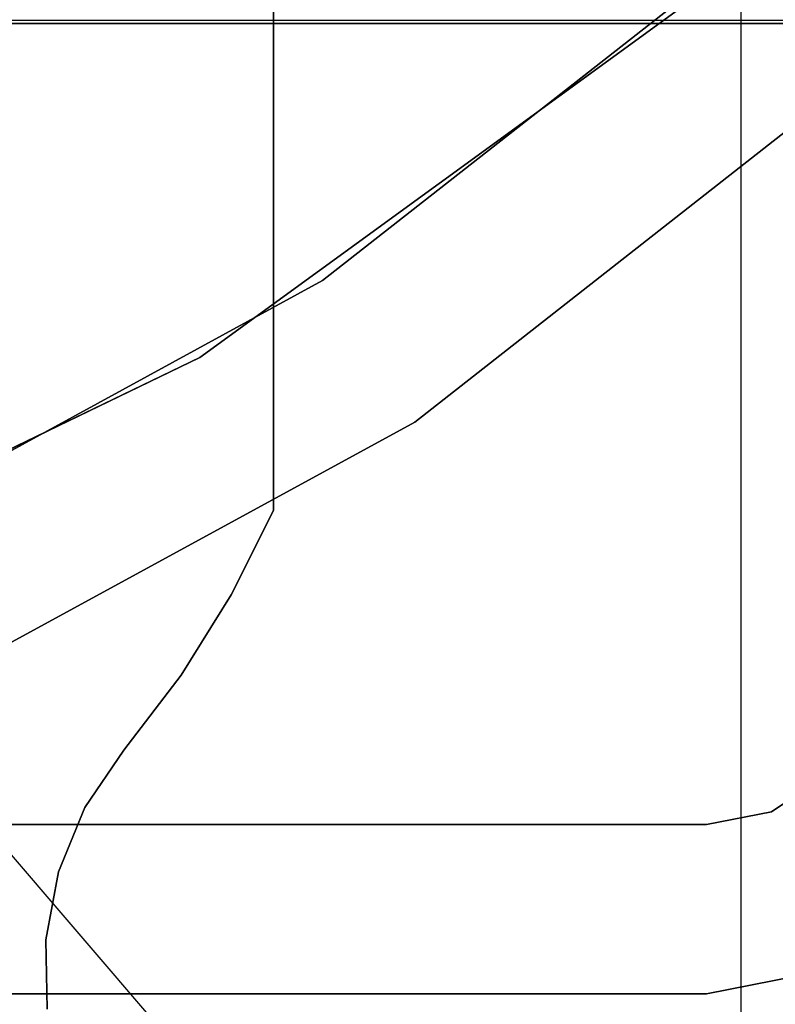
# Model space of a CAD drawing. Extents: x -18 to 18, y -209 to 194.
# Tile 39 of 108: x 8.94 to 13.41, y -80.06 to -74.24. Entities that reach past the tile are written whole.
import ezdxf

# ---------------------------------------------------------------- set-up
doc = ezdxf.new("R2010")
doc.units = 0
doc.header["$LTSCALE"] = 25.4
doc.layers.get('0').update_dxf_attribs({"linetype": 'CONTINUOUS'})

# ---------------------------------------------------------------- blocks, each defined once
blk = doc.blocks.new('PROFILE_FOCUS_15WB_STL')
at = {"color": 0}
for p, q in [((13.2019, 192, -38), (13.2019, -207, -38)), ((13.2019, 192, -38), (13.2019, -207, -38)), ((10.4401, -77.1431, -12.3), (10.4401, -65.7255, -12.3)), ((10.4401, -65.7255, -14.3), (10.4401, -77.1431, -14.3)), ((10.4401, -77.1431, -12.3), (10.4401, -65.7255, -12.3)), ((10.4401, -65.7255, -14.3), (10.4401, -77.1431, -14.3)), ((13.25, -73.8083, -11.2), (10.7281, -75.7845, -11.2)), ((10.7281, -75.7845, -11), (13.25, -73.8083, -11)), ((10.7281, -75.7845, -11), (13.25, -73.8083, -11)), ((13.25, -73.8083, -11.2), (10.7281, -75.7845, -11.2)), ((12.8336, -74.1829, -25.2), (10.0046, -76.2386, -25.2)), ((10.0046, -76.2386, -24.0022), (12.8336, -74.1829, -24.0022)), ((10.0046, -76.2386, -15.4), (12.8336, -74.1829, -15.4)), ((12.8336, -74.1829, -23.7022), (10.0046, -76.2386, -23.7022)), ((12.8336, -74.1829, -25.2), (10.0046, -76.2386, -25.2)), ((10.0046, -76.2386, -15.4), (12.8336, -74.1829, -15.4)), ((12.8336, -74.1829, -23.7022), (10.0046, -76.2386, -23.7022)), ((10.0046, -76.2386, -24.0022), (12.8336, -74.1829, -24.0022)), ((5.25, -74.2461, -26.2), (14.2425, -74.2461, -26.2)), ((5.25, -74.2461, -31.2), (14.2425, -74.2461, -31.2)), ((5.25, -74.2461, -26.2), (14.2425, -74.2461, -26.2)), ((5.25, -74.2461, -31.2), (14.2425, -74.2461, -31.2)), ((15, -74.2657, -70.5), (-15, -74.2657, -70.5)), ((-15, -74.2657, -61.8), (15, -74.2657, -61.8)), ((-15, -74.2657, -61.8), (15, -74.2657, -61.8)), ((15, -74.2657, -70.5), (-15, -74.2657, -70.5)), ((13.9552, -74.5182, -33), (11.275, -76.6216, -33)), ((13.9552, -74.5182, -33), (11.275, -76.6216, -33)), ((13.9552, -74.5182, -31.2), (11.275, -76.6216, -31.2)), ((13.9552, -74.5182, -25.0022), (11.275, -76.6216, -25.0022)), ((11.275, -76.6216, -26.2), (13.9552, -74.5182, -26.2)), ((11.275, -76.6216, -12.2), (13.9552, -74.5182, -12.2)), ((13.9552, -74.5182, -10), (11.275, -76.6216, -10)), ((13.9552, -74.5182, -14.4), (11.275, -76.6216, -14.4)), ((11.275, -76.6216, -22.7022), (13.9552, -74.5182, -22.7022)), ((13.9552, -74.5182, -10), (11.275, -76.6216, -10)), ((11.275, -76.6216, -26.2), (13.9552, -74.5182, -26.2)), ((13.9552, -74.5182, -31.2), (11.275, -76.6216, -31.2)), ((11.275, -76.6216, -12.2), (13.9552, -74.5182, -12.2)), ((13.9552, -74.5182, -14.4), (11.275, -76.6216, -14.4)), ((11.275, -76.6216, -22.7022), (13.9552, -74.5182, -22.7022)), ((13.9552, -74.5182, -25.0022), (11.275, -76.6216, -25.0022)), ((10.7281, -75.7845, -11.2), (7.9166, -77.3211, -11.2)), ((7.9166, -77.3211, -11), (10.7281, -75.7845, -11)), ((7.9166, -77.3211, -11), (10.7281, -75.7845, -11)), ((10.7281, -75.7845, -11.2), (7.9166, -77.3211, -11.2)), ((10.7281, -75.7845, -11.2), (10.7281, -75.7845, -11)), ((10.7281, -75.7845, -11.2), (10.7281, -75.7845, -11)), ((10.0046, -76.2386, -25.2), (6.8539, -77.7561, -25.2)), ((6.8539, -77.7561, -24.0022), (10.0046, -76.2386, -24.0022)), ((6.8539, -77.7561, -15.4), (10.0046, -76.2386, -15.4)), ((10.0046, -76.2386, -23.7022), (6.8539, -77.7561, -23.7022)), ((10.0046, -76.2386, -25.2), (6.8539, -77.7561, -25.2)), ((6.8539, -77.7561, -15.4), (10.0046, -76.2386, -15.4)), ((10.0046, -76.2386, -23.7022), (6.8539, -77.7561, -23.7022)), ((6.8539, -77.7561, -24.0022), (10.0046, -76.2386, -24.0022)), ((10.0046, -76.2386, -25.2), (10.0046, -76.2386, -24.0022)), ((10.0046, -76.2386, -25.2), (10.0046, -76.2386, -24.0022)), ((10.0046, -76.2386, -15.4), (10.0046, -76.2386, -23.7022)), ((10.0046, -76.2386, -15.4), (10.0046, -76.2386, -23.7022)), ((11.275, -76.6216, -33), (8.2836, -78.2522, -33)), ((11.275, -76.6216, -31.2), (8.2836, -78.2522, -31.2)), ((11.275, -76.6216, -33), (8.2836, -78.2522, -33)), ((11.275, -76.6216, -25.0022), (8.2836, -78.2522, -25.0022)), ((8.2836, -78.2522, -26.2), (11.275, -76.6216, -26.2)), ((8.2836, -78.2522, -12.2), (11.275, -76.6216, -12.2)), ((11.275, -76.6216, -10), (8.2836, -78.2522, -10)), ((11.275, -76.6216, -14.4), (8.2836, -78.2522, -14.4)), ((8.2836, -78.2522, -22.7022), (11.275, -76.6216, -22.7022)), ((11.275, -76.6216, -10), (8.2836, -78.2522, -10)), ((8.2836, -78.2522, -26.2), (11.275, -76.6216, -26.2)), ((11.275, -76.6216, -31.2), (8.2836, -78.2522, -31.2)), ((8.2836, -78.2522, -12.2), (11.275, -76.6216, -12.2)), ((11.275, -76.6216, -14.4), (8.2836, -78.2522, -14.4)), ((8.2836, -78.2522, -22.7022), (11.275, -76.6216, -22.7022)), ((11.275, -76.6216, -25.0022), (8.2836, -78.2522, -25.0022)), ((11.275, -76.6216, -31.2), (11.275, -76.6216, -33)), ((11.275, -76.6216, -31.2), (11.275, -76.6216, -33)), ((11.275, -76.6216, -25.0022), (11.275, -76.6216, -26.2)), ((11.275, -76.6216, -25.0022), (11.275, -76.6216, -26.2)), ((11.275, -76.6216, -12.2), (11.275, -76.6216, -10)), ((11.275, -76.6216, -12.2), (11.275, -76.6216, -10)), ((11.275, -76.6216, -14.4), (11.275, -76.6216, -22.7022)), ((11.275, -76.6216, -14.4), (11.275, -76.6216, -22.7022)), ((10.4401, -77.1431, -14.3), (10.1897, -77.6424, -14.3)), ((10.1897, -77.6424, -12.3), (10.4401, -77.1431, -12.3)), ((10.1897, -77.6424, -12.3), (10.4401, -77.1431, -12.3)), ((10.4401, -77.1431, -14.3), (10.1897, -77.6424, -14.3)), ((10.4401, -77.1431, -14.3), (10.4401, -77.1431, -12.3)), ((10.4401, -77.1431, -14.3), (10.4401, -77.1431, -12.3)), ((10.1897, -77.6424, -14.3), (9.8938, -78.1161, -14.3)), ((9.8938, -78.1161, -12.3), (10.1897, -77.6424, -12.3)), ((9.8938, -78.1161, -12.3), (10.1897, -77.6424, -12.3)), ((10.1897, -77.6424, -14.3), (9.8938, -78.1161, -14.3)), ((10.1897, -77.6424, -14.3), (10.1897, -77.6424, -12.3)), ((10.1897, -77.6424, -14.3), (10.1897, -77.6424, -12.3)), ((9.8938, -78.1161, -14.3), (9.5548, -78.5601, -14.3)), ((9.5548, -78.5601, -12.3), (9.8938, -78.1161, -12.3)), ((9.5548, -78.5601, -12.3), (9.8938, -78.1161, -12.3)), ((9.8938, -78.1161, -14.3), (9.5548, -78.5601, -14.3)), ((9.8938, -78.1161, -14.3), (9.8938, -78.1161, -12.3)), ((9.8938, -78.1161, -14.3), (9.8938, -78.1161, -12.3)), ((9.5548, -78.5601, -12.3), (9.3246, -78.8994, -12.3)), ((9.3246, -78.8994, -14.3), (9.5548, -78.5601, -14.3)), ((9.5548, -78.5601, -12.3), (9.3246, -78.8994, -12.3)), ((9.3246, -78.8994, -14.3), (9.5548, -78.5601, -14.3)), ((9.5548, -78.5601, -14.3), (9.5548, -78.5601, -12.3)), ((9.5548, -78.5601, -14.3), (9.5548, -78.5601, -12.3)), ((13.7071, -78.7071, -23.7022), (13.3827, -78.9239, -23.7022)), ((13.3827, -78.9239, -24.0022), (13.7071, -78.7071, -24.0022)), ((13.3827, -78.9239, -24.0022), (13.7071, -78.7071, -24.0022)), ((13.7071, -78.7071, -23.7022), (13.3827, -78.9239, -23.7022)), ((10.2595, -80.7749, -70.5), (8.6121, -78.8558, -70.5)), ((10.2595, -80.7749, -70.5), (8.6121, -78.8558, -70.5)), ((9.3246, -78.8994, -12.3), (9.1684, -79.2785, -12.3)), ((9.1684, -79.2785, -14.3), (9.3246, -78.8994, -14.3)), ((9.3246, -78.8994, -12.3), (9.1684, -79.2785, -12.3)), ((9.1684, -79.2785, -14.3), (9.3246, -78.8994, -14.3)), ((9.3246, -78.8994, -12.3), (9.3246, -78.8994, -14.3)), ((9.3246, -78.8994, -12.3), (9.3246, -78.8994, -14.3)), ((13.3827, -78.9239, -23.7022), (13, -79, -23.7022)), ((13, -79, -24.0022), (13.3827, -78.9239, -24.0022)), ((13, -79, -24.0022), (13.3827, -78.9239, -24.0022)), ((13.3827, -78.9239, -23.7022), (13, -79, -23.7022)), ((13.3827, -78.9239, -24.0022), (13.3827, -78.9239, -23.7022)), ((13.3827, -78.9239, -24.0022), (13.3827, -78.9239, -23.7022)), ((13, -79, -23.7022), (4, -79, -23.7022)), ((4, -79, -24.0022), (13, -79, -24.0022)), ((13, -79, -23.7022), (4, -79, -23.7022)), ((4, -79, -24.0022), (13, -79, -24.0022)), ((13, -79, -23.7022), (13, -79, -24.0022)), ((13, -79, -23.7022), (13, -79, -24.0022)), ((9.1684, -79.2785, -12.3), (9.0928, -79.6815, -12.3)), ((9.0928, -79.6815, -14.3), (9.1684, -79.2785, -14.3)), ((9.1684, -79.2785, -12.3), (9.0928, -79.6815, -12.3)), ((9.0928, -79.6815, -14.3), (9.1684, -79.2785, -14.3)), ((9.1684, -79.2785, -12.3), (9.1684, -79.2785, -14.3)), ((9.1684, -79.2785, -12.3), (9.1684, -79.2785, -14.3)), ((9.0928, -79.6815, -12.3), (9.101, -80.0915, -12.3)), ((9.101, -80.0915, -14.3), (9.0928, -79.6815, -14.3)), ((9.0928, -79.6815, -12.3), (9.101, -80.0915, -12.3)), ((9.0928, -79.6815, -12.3), (9.0928, -79.6815, -14.3)), ((9.101, -80.0915, -14.3), (9.0928, -79.6815, -14.3)), ((9.0928, -79.6815, -12.3), (9.0928, -79.6815, -14.3)), ((13, -80, -22.7022), (13.7654, -79.8478, -22.7022)), ((13.7654, -79.8478, -25.0022), (13, -80, -25.0022)), ((13.7654, -79.8478, -25.0022), (13, -80, -25.0022)), ((13, -80, -22.7022), (13.7654, -79.8478, -22.7022)), ((3, -80, -22.7022), (13, -80, -22.7022)), ((13, -80, -25.0022), (3, -80, -25.0022)), ((3, -80, -22.7022), (13, -80, -22.7022)), ((13, -80, -25.0022), (3, -80, -25.0022)), ((13, -80, -25.0022), (13, -80, -22.7022)), ((13, -80, -25.0022), (13, -80, -22.7022))]:
    blk.add_line(p, q, dxfattribs=at)

msp = doc.modelspace()

# ---------------------------------------------------------------- block references
at = {"color": 0}
msp.add_blockref('PROFILE_FOCUS_15WB_STL', (0, 0), dxfattribs=at)

doc.saveas('drawing.dxf')
